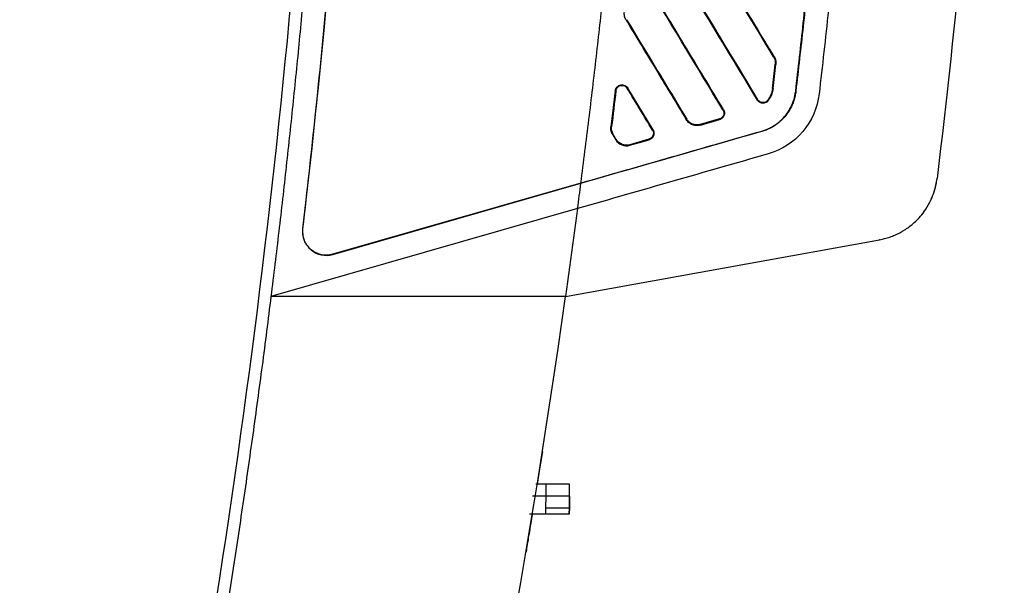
# Model space of a CAD drawing. Header units: millimetres. Extents: x -1111 to 1147, y -743 to 1146.
# Tile 38 of 203: x -293 to -210, y 53 to 101. Entities that reach past the tile are written whole.
import ezdxf

# ---------------------------------------------------------------- set-up
doc = ezdxf.new("R2010")
doc.units = ezdxf.units.MM

msp = doc.modelspace()

# ---------------------------------------------------------------- linework, layer by layer
at = {"color": 7, "linetype": 'Continuous', "lineweight": 25}
for p, q in [((-241.586, 101.163), (-241.631, 101.135)), ((-229.128, 98.024), (-229.083, 98.051)), ((-228.936, 97.377), (-228.988, 97.383)), ((-241.489, 95.374), (-241.534, 95.346)), ((-239.347, 91.831), (-241.489, 95.374)), ((-229.222, 95.333), (-229.17, 95.327)), ((-242.542, 95.146), (-242.909, 92.098)), ((-242.489, 95.14), (-242.542, 95.146)), ((-230.523, 94.36), (-230.478, 94.387)), ((-229.622, 94.341), (-229.58, 94.309)), ((-227.253, 95.106), (-227.236, 95.104)), ((-233.415, 93.518), (-233.37, 93.545)), ((-236.537, 92.711), (-236.492, 92.738)), ((-233.716, 92.752), (-235.34, 92.286)), ((-235.326, 92.236), (-233.702, 92.701)), ((-233.716, 92.752), (-233.702, 92.701)), ((-242.909, 92.098), (-242.857, 92.092)), ((-239.392, 91.804), (-239.347, 91.831)), ((-235.326, 92.236), (-235.34, 92.286)), ((-242.764, 91.414), (-242.719, 91.442)), ((-242.764, 91.414), (-242.512, 90.998)), ((-242.467, 91.025), (-242.719, 91.442)), ((-242.512, 90.998), (-242.467, 91.025)), ((-239.692, 91.039), (-241.316, 90.573)), ((-241.301, 90.523), (-239.677, 90.988)), ((-239.692, 91.039), (-239.677, 90.988)), ((-230.12, 91.703), (-230.124, 91.72)), ((-241.316, 90.573), (-241.301, 90.523)), ((-215.269, 87.701), (-215.268, 87.705)), ((-245.455, 87.324), (-266.492, 81.292)), ((-266.488, 81.275), (-245.458, 87.305)), ((-245.456, 87.324), (-245.458, 87.305)), ((-245.736, 85.163), (-271.736, 77.707)), ((-269.048, 83.448), (-269.03, 83.446)), ((-246.753, 77.707), (-220.158, 82.517)), ((-220.158, 82.517), (-220.165, 82.516)), ((-266.492, 81.292), (-266.488, 81.275)), ((-246.753, 77.707), (-271.736, 77.707)), ((-248.418, 61.808), (-249.294, 61.808)), ((-248.418, 60.808), (-248.418, 61.808)), ((-246.418, 60.808), (-246.427, 61.808)), ((-248.418, 60.808), (-249.564, 60.808)), ((-248.435, 59.808), (-248.418, 60.808)), ((-246.417, 60.808), (-246.434, 59.808)), ((-246.434, 59.808), (-246.417, 60.808)), ((-249.811, 59.308), (-248.435, 59.308)), ((-248.435, 59.308), (-248.435, 59.808)), ((-246.434, 59.808), (-246.443, 59.308)), ((-246.443, 59.308), (-246.434, 59.808))]:
    msp.add_line(p, q, dxfattribs=at)
at = {"color": 7, "linetype": 'Continuous', "lineweight": 25, "flags": 128}
msp.add_lwpolyline([(-245.736, 85.163), (-246.245, 81.435), (-246.753, 77.707)], dxfattribs=at)
at = {"color": 7, "linetype": 'Continuous', "lineweight": 25}
msp.add_arc((-221.225, 88.421), 6, 342.0746, 353.10421, dxfattribs=at)
for points, knots in [([(-265.896, 197.212), (-265.872, 196.233), (-265.823, 194.277), (-265.763, 191.342), (-265.714, 188.407), (-265.675, 185.473), (-265.647, 182.538), (-265.63, 179.604), (-265.624, 176.67), (-265.628, 173.735), (-265.643, 170.801), (-265.669, 167.867), (-265.706, 164.933), (-265.753, 161.999), (-265.811, 159.066), (-265.88, 156.132), (-265.96, 153.199), (-266.051, 150.265), (-266.152, 147.332), (-266.264, 144.399), (-266.387, 141.466), (-266.56, 137.661), (-266.798, 132.987), (-267.118, 127.444), (-267.477, 121.904), (-267.874, 116.368), (-268.31, 110.835), (-268.784, 105.305), (-269.296, 99.779), (-269.847, 94.256), (-270.437, 88.736), (-271.062, 83.219), (-271.511, 79.545), (-271.736, 77.707)], [0, 0, 0, 0, 0.0245139, 0.0490249, 0.0735334, 0.0980398, 0.1225443, 0.1470473, 0.171549, 0.19605, 0.2205504, 0.2450505, 0.2695508, 0.2940516, 0.3185531, 0.3430558, 0.3675599, 0.3920657, 0.4165737, 0.4410841, 0.4655972, 0.4901134, 0.5364839, 0.5828441, 0.6291965, 0.6755432, 0.7218865, 0.7682286, 0.8145718, 0.8609182, 0.9072703, 0.9536301, 1, 1, 1, 1]), ([(-293.035, -27.334), (-288.234, -9.126), (-284.077, 9.249), (-277.071, 46.251), (-274.222, 64.876), (-269.847, 102.28), (-268.321, 121.06), (-266.599, 158.68), (-266.404, 177.52), (-266.874, 196.344)], [0, 0, 0, 0, 0.25, 0.25, 0.5, 0.5, 0.75, 0.75, 1, 1, 1, 1]), ([(-245.456, 87.324), (-245.341, 88.221), (-245.112, 90.012), (-244.78, 92.696), (-244.458, 95.374), (-244.144, 98.046), (-243.841, 100.712), (-243.547, 103.372), (-243.262, 106.025), (-242.988, 108.672), (-242.722, 111.313), (-242.467, 113.948), (-242.221, 116.576), (-241.984, 119.198), (-241.757, 121.814), (-241.54, 124.424), (-241.332, 127.028), (-241.134, 129.625), (-240.946, 132.216), (-240.767, 134.801), (-240.597, 137.38), (-240.438, 139.952), (-240.287, 142.518), (-240.147, 145.079), (-240.015, 147.632), (-239.894, 150.18), (-239.782, 152.721), (-239.679, 155.257), (-239.587, 157.786), (-239.503, 160.308), (-239.43, 162.825), (-239.365, 165.335), (-239.311, 167.839), (-239.266, 170.337), (-239.23, 172.829), (-239.204, 175.314), (-239.188, 177.793), (-239.181, 180.266), (-239.184, 182.733), (-239.196, 185.194), (-239.217, 187.648), (-239.24, 189.282), (-239.251, 190.098)], [0, 0, 0, 0, 0.02632, 0.052568, 0.078745, 0.104852, 0.130888, 0.156853, 0.182748, 0.208574, 0.23433, 0.260018, 0.285636, 0.311185, 0.336667, 0.36208, 0.387426, 0.412704, 0.437915, 0.463059, 0.488137, 0.513149, 0.538095, 0.562976, 0.587791, 0.612542, 0.637227, 0.661849, 0.686407, 0.710901, 0.735332, 0.759701, 0.784006, 0.80825, 0.832431, 0.856552, 0.880611, 0.904609, 0.928546, 0.952424, 0.976242, 1, 1, 1, 1]), ([(-220.304, 162.647), (-220.335, 161.681), (-220.398, 159.737), (-220.506, 156.805), (-220.625, 153.841), (-220.756, 150.842), (-220.901, 147.811), (-221.058, 144.747), (-221.229, 141.65), (-221.414, 138.519), (-221.613, 135.356), (-221.827, 132.16), (-222.056, 128.932), (-222.3, 125.67), (-222.561, 122.376), (-222.837, 119.05), (-223.131, 115.691), (-223.441, 112.3), (-223.769, 108.877), (-224.115, 105.422), (-224.479, 101.935), (-224.862, 98.415), (-225.131, 96.06), (-225.266, 94.876)], [0, 0, 0, 0, 0.042663, 0.085822, 0.129476, 0.173626, 0.218272, 0.263414, 0.309051, 0.355184, 0.401812, 0.448936, 0.496556, 0.544671, 0.593281, 0.642387, 0.691989, 0.742085, 0.792678, 0.843765, 0.895348, 0.947426, 1, 1, 1, 1]), ([(-227.253, 95.106), (-227.143, 96.067), (-226.923, 97.99), (-226.606, 100.875), (-226.298, 103.761), (-226.002, 106.646), (-225.715, 109.532), (-225.439, 112.418), (-225.174, 115.305), (-224.919, 118.191), (-224.674, 121.077), (-224.44, 123.964), (-224.216, 126.851), (-224.003, 129.738), (-223.8, 132.626), (-223.607, 135.513), (-223.425, 138.401), (-223.253, 141.289), (-223.091, 144.177), (-222.94, 147.065), (-222.799, 149.953), (-222.669, 152.842), (-222.549, 155.731), (-222.439, 158.62), (-222.374, 160.546), (-222.341, 161.509)], [0, 0, 0, 0, 0.043595, 0.087176, 0.130744, 0.174297, 0.217838, 0.261367, 0.304883, 0.348389, 0.391884, 0.435368, 0.478843, 0.522309, 0.565767, 0.609217, 0.652659, 0.696094, 0.739524, 0.782947, 0.826366, 0.86978, 0.91319, 0.956596, 1, 1, 1, 1]), ([(-222.323, 161.508), (-222.354, 160.584), (-222.416, 158.735), (-222.522, 155.963), (-222.636, 153.19), (-222.76, 150.418), (-222.893, 147.647), (-223.036, 144.876), (-223.189, 142.105), (-223.351, 139.334), (-223.522, 136.564), (-223.703, 133.794), (-223.894, 131.024), (-224.227, 126.411), (-224.738, 119.956), (-225.399, 112.573), (-226.034, 106.116), (-226.612, 100.595), (-227.029, 96.93), (-227.236, 95.104)], [0, 0, 0, 0, 0.041658, 0.083316, 0.124974, 0.166634, 0.208294, 0.249957, 0.291622, 0.33329, 0.374961, 0.416636, 0.458316, 0.5, 0.624967, 0.749978, 0.833861, 0.9172, 1, 1, 1, 1]), ([(-229.083, 98.051), (-230.12, 99.764), (-232.301, 103.371), (-235.736, 109.052), (-238.136, 113.02), (-239.39, 115.094)], [0, 0, 0, 0, 0.301622, 0.634955, 1, 1, 1, 1]), ([(-240.6, 111.026), (-238.794, 108.039), (-235.435, 102.483), (-232.076, 96.929), (-230.523, 94.36)], [0, 0, 0, 0, 0.537561, 1, 1, 1, 1]), ([(-233.37, 93.545), (-234.479, 95.378), (-236.817, 99.245), (-239.156, 103.112), (-240.387, 105.147)], [0, 0, 0, 0, 0.4739362, 1, 1, 1, 1]), ([(-241.631, 101.135), (-241.645, 101.161), (-241.674, 101.211), (-241.71, 101.291), (-241.739, 101.374), (-241.769, 101.486), (-241.79, 101.632), (-241.782, 101.748), (-241.778, 101.807)], [0, 0, 0, 0, 0.125086, 0.249589, 0.37435, 0.500205, 0.749415, 1, 1, 1, 1]), ([(-241.631, 101.135), (-240.747, 99.674), (-239.049, 96.865), (-237.351, 94.057), (-236.537, 92.711)], [0, 0, 0, 0, 0.520509, 1, 1, 1, 1]), ([(-229.083, 98.051), (-229.069, 98.026), (-229.04, 97.975), (-229.004, 97.895), (-228.975, 97.812), (-228.945, 97.699), (-228.924, 97.553), (-228.932, 97.435), (-228.936, 97.377)], [0, 0, 0, 0, 0.125027, 0.249505, 0.374277, 0.500184, 0.749358, 1, 1, 1, 1]), ([(-242.542, 95.146), (-242.538, 95.172), (-242.531, 95.223), (-242.507, 95.296), (-242.474, 95.364), (-242.431, 95.428), (-242.359, 95.509), (-242.245, 95.594), (-242.08, 95.648), (-241.906, 95.655), (-241.739, 95.606), (-241.59, 95.514), (-241.522, 95.42), (-241.489, 95.374)], [0, 0, 0, 0, 0.055277, 0.108982, 0.162121, 0.215735, 0.270834, 0.391615, 0.513036, 0.635152, 0.757287, 0.878718, 1, 1, 1, 1]), ([(-242.49, 95.14), (-242.464, 95.36), (-242.307, 95.533), (-242.046, 95.594), (-241.99, 95.599), (-241.879, 95.59), (-241.719, 95.551), (-241.591, 95.442), (-241.534, 95.346)], [0, 0, 0, 0, 0.5, 0.5, 0.625, 0.625, 0.75, 1, 1, 1, 1]), ([(-229.222, 95.333), (-229.243, 95.151), (-229.289, 94.971), (-229.426, 94.636), (-229.515, 94.481), (-229.622, 94.341)], [0, 0, 0, 0, 0.5, 0.5, 1, 1, 1, 1]), ([(-229.17, 95.327), (-229.176, 95.281), (-229.189, 95.188), (-229.219, 95.051), (-229.259, 94.916), (-229.323, 94.742), (-229.422, 94.533), (-229.527, 94.384), (-229.58, 94.309)], [0, 0, 0, 0, 0.126468, 0.252581, 0.378929, 0.506097, 0.753459, 1, 1, 1, 1]), ([(-229.58, 94.309), (-229.595, 94.291), (-229.624, 94.255), (-229.676, 94.209), (-229.733, 94.169), (-229.815, 94.126), (-229.927, 94.09), (-230.067, 94.082), (-230.205, 94.106), (-230.331, 94.163), (-230.443, 94.246), (-230.496, 94.322), (-230.523, 94.36)], [0, 0, 0, 0, 0.062838, 0.124823, 0.186905, 0.250032, 0.375434, 0.50211, 0.626751, 0.751224, 0.875633, 1, 1, 1, 1]), ([(-229.622, 94.341), (-229.674, 94.273), (-229.741, 94.22), (-229.893, 94.15), (-229.979, 94.134), (-230.235, 94.148), (-230.389, 94.241), (-230.478, 94.387)], [0, 0, 0, 0, 0.25, 0.25, 0.5, 0.5, 1, 1, 1, 1]), ([(-230.124, 91.72), (-230.062, 91.739), (-229.936, 91.777), (-229.753, 91.844), (-229.573, 91.92), (-229.398, 92.005), (-229.226, 92.098), (-228.95, 92.267), (-228.588, 92.538), (-228.178, 92.952), (-227.83, 93.423), (-227.584, 93.888), (-227.418, 94.321), (-227.311, 94.709), (-227.272, 94.973), (-227.253, 95.106)], [0, 0, 0, 0, 0.041879, 0.083523, 0.125031, 0.1665, 0.208031, 0.249722, 0.372835, 0.495887, 0.620096, 0.74455, 0.829955, 0.914816, 1, 1, 1, 1]), ([(-227.236, 95.104), (-227.245, 95.037), (-227.262, 94.903), (-227.301, 94.704), (-227.349, 94.508), (-227.406, 94.315), (-227.474, 94.124), (-227.599, 93.818), (-227.814, 93.412), (-228.162, 92.94), (-228.573, 92.525), (-228.989, 92.214), (-229.385, 91.987), (-229.743, 91.822), (-229.994, 91.743), (-230.12, 91.703)], [0, 0, 0, 0, 0.042849, 0.085502, 0.128067, 0.170652, 0.213366, 0.256315, 0.380068, 0.503899, 0.626536, 0.749659, 0.832898, 0.916081, 1, 1, 1, 1]), ([(-225.266, 94.876), (-225.402, 93.706), (-225.891, 92.577), (-227.413, 90.785), (-228.446, 90.12), (-229.573, 89.797)], [0, 0, 0, 0, 0.5, 0.5, 1, 1, 1, 1]), ([(-233.415, 93.518), (-233.374, 93.449), (-233.349, 93.372), (-233.336, 93.214), (-233.349, 93.131), (-233.438, 92.908), (-233.562, 92.796), (-233.716, 92.752)], [0, 0, 0, 0, 0.25, 0.25, 0.5, 0.5, 1, 1, 1, 1]), ([(-233.37, 93.545), (-233.357, 93.522), (-233.332, 93.475), (-233.306, 93.399), (-233.291, 93.32), (-233.287, 93.219), (-233.304, 93.098), (-233.356, 92.973), (-233.43, 92.868), (-233.514, 92.792), (-233.606, 92.734), (-233.67, 92.712), (-233.702, 92.701)], [0, 0, 0, 0, 0.077185, 0.152944, 0.228872, 0.306555, 0.441704, 0.577682, 0.691709, 0.805995, 0.902842, 1, 1, 1, 1]), ([(-235.326, 92.236), (-235.358, 92.228), (-235.422, 92.211), (-235.519, 92.197), (-235.616, 92.191), (-235.713, 92.195), (-235.81, 92.208), (-235.934, 92.236), (-236.082, 92.29), (-236.251, 92.391), (-236.412, 92.528), (-236.495, 92.65), (-236.537, 92.711)], [0, 0, 0, 0, 0.071352, 0.141375, 0.21064, 0.279737, 0.349259, 0.41979, 0.552419, 0.685433, 0.842083, 1, 1, 1, 1]), ([(-235.34, 92.286), (-235.373, 92.278), (-235.438, 92.261), (-235.54, 92.248), (-235.643, 92.244), (-235.747, 92.251), (-235.851, 92.269), (-235.954, 92.299), (-236.056, 92.34), (-236.155, 92.394), (-236.25, 92.46), (-236.339, 92.54), (-236.422, 92.632), (-236.468, 92.702), (-236.492, 92.738)], [0, 0, 0, 0, 0.076031, 0.152581, 0.229863, 0.308093, 0.387496, 0.468306, 0.550775, 0.635183, 0.721862, 0.811207, 0.903714, 1, 1, 1, 1]), ([(-242.764, 91.414), (-242.779, 91.44), (-242.808, 91.491), (-242.844, 91.573), (-242.873, 91.657), (-242.903, 91.772), (-242.924, 91.92), (-242.915, 92.039), (-242.91, 92.098)], [0, 0, 0, 0, 0.125105, 0.2496, 0.374357, 0.500242, 0.749421, 1, 1, 1, 1]), ([(-239.347, 91.831), (-239.336, 91.813), (-239.315, 91.776), (-239.292, 91.716), (-239.276, 91.655), (-239.264, 91.569), (-239.266, 91.46), (-239.299, 91.332), (-239.359, 91.214), (-239.446, 91.114), (-239.552, 91.033), (-239.635, 91.003), (-239.677, 90.988)], [0, 0, 0, 0, 0.061358, 0.122029, 0.18282, 0.244529, 0.369242, 0.495131, 0.620135, 0.745343, 0.872499, 1, 1, 1, 1]), ([(-230.12, 91.703), (-231.398, 91.337), (-232.675, 90.97), (-235.231, 90.237), (-236.509, 89.871), (-240.344, 88.771), (-242.901, 88.038), (-245.458, 87.305)], [0, 0, 0, 0, 0.25, 0.25, 0.5, 0.5, 1, 1, 1, 1]), ([(-239.392, 91.804), (-239.35, 91.735), (-239.325, 91.659), (-239.312, 91.501), (-239.325, 91.418), (-239.414, 91.195), (-239.538, 91.083), (-239.692, 91.039)], [0, 0, 0, 0, 0.25, 0.25, 0.5, 0.5, 1, 1, 1, 1]), ([(-220.158, 82.517), (-220.083, 82.531), (-219.933, 82.56), (-219.71, 82.615), (-219.489, 82.677), (-219.27, 82.748), (-219.054, 82.828), (-218.841, 82.916), (-218.631, 83.011), (-218.425, 83.115), (-218.197, 83.24), (-217.771, 83.502), (-217.28, 83.878), (-216.755, 84.401), (-216.298, 84.967), (-215.917, 85.593), (-215.608, 86.278), (-215.418, 86.868), (-215.312, 87.366), (-215.278, 87.619), (-215.266, 87.704)], [0, 0, 0, 0, 0.03027, 0.06054, 0.090812, 0.121089, 0.15137, 0.181655, 0.211943, 0.242233, 0.272521, 0.314681, 0.438832, 0.514694, 0.605535, 0.724398, 0.801039, 0.900123, 0.966438, 1, 1, 1, 1]), ([(-269.048, 83.448), (-269.087, 83.111), (-269.018, 82.605), (-268.773, 82.161), (-268.572, 81.887), (-268.457, 81.765), (-267.825, 81.239), (-267.141, 81.087), (-266.488, 81.275)], [0, 0, 0, 0, 0.25, 0.375, 0.375, 0.5, 0.5, 1, 1, 1, 1]), ([(-266.492, 81.292), (-267.14, 81.106), (-267.819, 81.256), (-268.445, 81.777), (-268.559, 81.898), (-268.758, 82.17), (-269.001, 82.61), (-269.069, 83.112), (-269.03, 83.446)], [0, 0, 0, 0, 0.5, 0.5, 0.625, 0.625, 0.75, 1, 1, 1, 1]), ([(-271.736, 77.707), (-271.859, 76.731), (-272.103, 74.779), (-272.484, 71.852), (-272.875, 68.927), (-273.277, 66.003), (-273.69, 63.081), (-274.113, 60.16), (-274.548, 57.241), (-274.992, 54.324), (-275.448, 51.408), (-275.915, 48.494), (-276.392, 45.581), (-276.88, 42.671), (-277.379, 39.762), (-277.888, 36.855), (-278.408, 33.95), (-278.939, 31.047), (-279.48, 28.146), (-280.19, 24.421), (-281.081, 19.875), (-282.17, 14.512), (-283.295, 9.157), (-284.457, 3.809), (-285.656, -1.53), (-286.892, -6.862), (-288.163, -12.184), (-289.472, -17.497), (-290.814, -22.802), (-291.74, -26.331), (-292.203, -28.095)], [0, 0, 0, 0, 0.027365, 0.05473, 0.082096, 0.109461, 0.136826, 0.164191, 0.191556, 0.218921, 0.246287, 0.273652, 0.301017, 0.328383, 0.355748, 0.383114, 0.410479, 0.437845, 0.46521, 0.492576, 0.54332, 0.594063, 0.644807, 0.69555, 0.746293, 0.797035, 0.847777, 0.898519, 0.94926, 1, 1, 1, 1]), ([(-248.724, 64.565), (-248.794, 64.125), (-248.943, 63.184), (-249.089, 62.286), (-249.167, 61.808)], [0, 0, 0, 0, 0.466909, 1, 1, 1, 1]), ([(-246.427, 61.808), (-246.427, 61.808), (-246.469, 61.808), (-246.663, 61.808), (-246.815, 61.808), (-247.204, 61.808), (-247.44, 61.808), (-247.93, 61.808), (-248.183, 61.808), (-248.418, 61.808)], [0, 0, 0, 0, 0.25, 0.25, 0.5, 0.5, 0.75, 0.75, 1, 1, 1, 1]), ([(-246.418, 60.808), (-246.418, 60.808), (-246.461, 60.808), (-246.656, 60.808), (-246.808, 60.808), (-247.199, 60.808), (-247.435, 60.808), (-247.928, 60.808), (-248.182, 60.808), (-248.418, 60.808)], [0, 0, 0, 0, 0.25, 0.25, 0.5, 0.5, 0.75, 0.75, 1, 1, 1, 1]), ([(-249.576, 59.308), (-249.622, 59.03), (-249.791, 58.004), (-249.988, 56.839), (-250.117, 56.071), (-250.111, 56.107), (-250.119, 56.064), (-250.122, 56.042)], [0, 0, 0, 0, 0.072288, 0.266779, 0.458083, 0.728902, 1, 1, 1, 1]), ([(-248.435, 59.808), (-248.387, 59.808), (-248.29, 59.808), (-248.144, 59.808), (-247.995, 59.808), (-247.846, 59.807), (-247.697, 59.807), (-247.551, 59.807), (-247.408, 59.806), (-247.271, 59.806), (-247.141, 59.806), (-247.019, 59.806), (-246.907, 59.806), (-246.806, 59.806), (-246.716, 59.806), (-246.639, 59.807), (-246.574, 59.807), (-246.522, 59.807), (-246.482, 59.808), (-246.455, 59.808), (-246.438, 59.808), (-246.436, 59.808), (-246.435, 59.808)], [0, 0, 0, 0, 0.045673, 0.092598, 0.140695, 0.189866, 0.239997, 0.290958, 0.342602, 0.394771, 0.447296, 0.5, 0.552704, 0.605229, 0.657398, 0.709042, 0.760003, 0.810134, 0.859305, 0.907402, 0.954327, 1, 1, 1, 1]), ([(-248.435, 59.308), (-248.163, 59.308), (-247.905, 59.308), (-247.43, 59.308), (-247.211, 59.308), (-246.84, 59.308), (-246.691, 59.308), (-246.492, 59.308), (-246.44, 59.308), (-246.44, 59.308)], [0, 0, 0, 0, 0.25, 0.25, 0.5, 0.5, 0.75, 0.75, 1, 1, 1, 1])]:
    msp.add_open_spline(points, degree=3, knots=knots, dxfattribs=at)
for points in [[(-263.822, 193.359), (-263.046, 156.644), (-264.792, 119.921), (-269.048, 83.448)], [(-209.566, 169.221), (-210.111, 141.977), (-212.015, 114.759), (-215.268, 87.705)], [(-229.128, 98.024), (-232.562, 103.703), (-235.998, 109.385), (-239.435, 115.066)], [(-240.555, 111.053), (-237.195, 105.497), (-233.835, 99.941), (-230.478, 94.387)], [(-233.415, 93.518), (-235.753, 97.384), (-238.092, 101.252), (-240.432, 105.12)], [(-269.03, 83.446), (-268.271, 89.957), (-267.591, 96.476), (-266.991, 103.002)], [(-241.586, 101.163), (-239.887, 98.354), (-238.189, 95.546), (-236.492, 92.738)], [(-229.128, 98.024), (-229.012, 97.831), (-228.963, 97.606), (-228.988, 97.383)], [(-229.222, 95.333), (-229.144, 96.016), (-229.066, 96.7), (-228.988, 97.383)], [(-229.17, 95.327), (-229.091, 96.01), (-229.013, 96.693), (-228.936, 97.377)], [(-239.392, 91.804), (-240.106, 92.985), (-240.82, 94.166), (-241.534, 95.346)], [(-242.49, 95.14), (-242.612, 94.124), (-242.735, 93.108), (-242.858, 92.092)], [(-242.719, 91.442), (-242.837, 91.636), (-242.886, 91.865), (-242.858, 92.092)], [(-245.456, 87.324), (-240.346, 88.789), (-235.235, 90.254), (-230.124, 91.72)], [(-242.512, 90.998), (-242.26, 90.582), (-241.771, 90.388), (-241.301, 90.523)], [(-241.316, 90.573), (-241.763, 90.445), (-242.227, 90.628), (-242.467, 91.025)], [(-229.573, 89.797), (-234.961, 88.254), (-240.349, 86.708), (-245.736, 85.163)], [(-245.736, 85.163), (-245.644, 85.877), (-245.551, 86.591), (-245.458, 87.305)], [(-279.274, -61.038), (-264.312, -15.887), (-253.414, 30.61), (-246.753, 77.707)]]:
    msp.add_open_spline(points, degree=3, dxfattribs=at)

doc.saveas('drawing.dxf')
